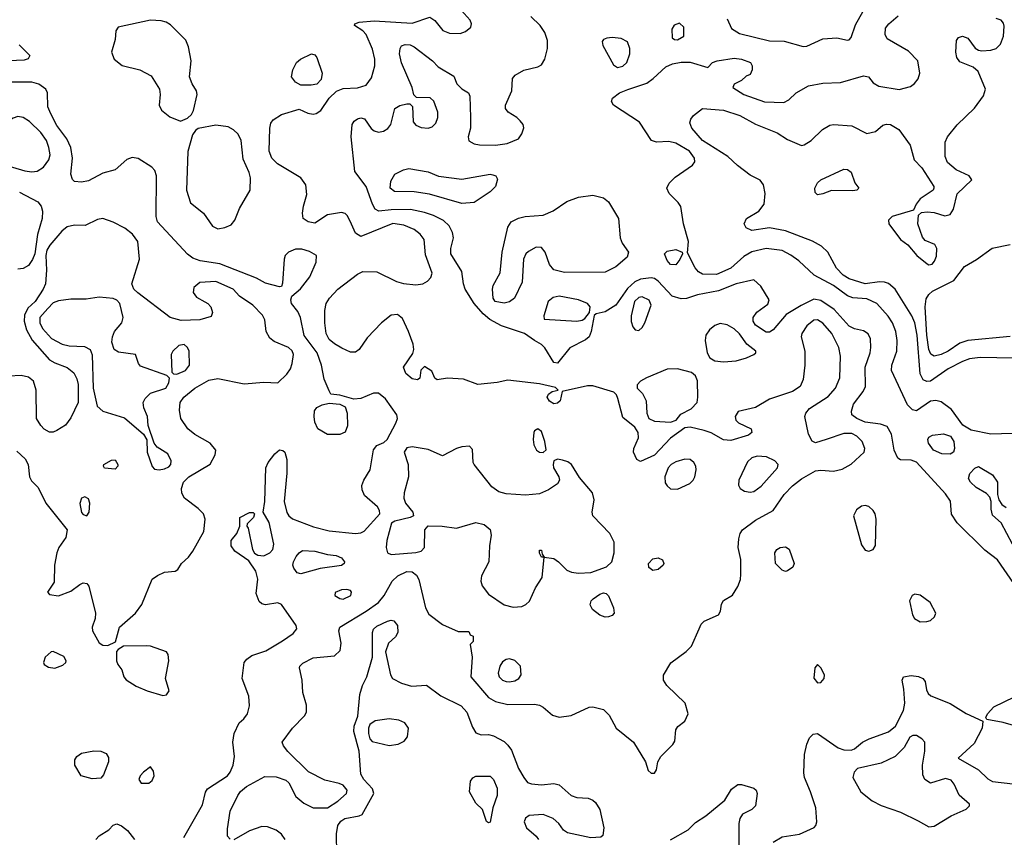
# Model space of a CAD drawing. Extents: x 1173029 to 1307123, y 522559 to 678521.
# Tile 93 of 256: x 1203856 to 1209421, y 562638 to 567258. Entities that reach past the tile are written whole.
import ezdxf

# ---------------------------------------------------------------- set-up
doc = ezdxf.new("R2010")
doc.units = 0

msp = doc.modelspace()

# ---------------------------------------------------------------- linework, layer by layer
at = {"layer": '0CON10XD'}
for points in [[(1205731.8, 566101.8), (1205709.6, 566149.6), (1205695, 566161.9), (1205675, 566167.8), (1205595, 566155.6), (1205525, 566108.1), (1205486.7, 566115), (1205458.8, 566135), (1205454.1, 566164.1), (1205460, 566205), (1205479.1, 566270.9), (1205473.1, 566325), (1205444.6, 566364.6), (1205312.9, 566442.9), (1205280.4, 566475), (1205266.8, 566515), (1205269.5, 566645), (1205276.4, 566673.6), (1205288.9, 566691.1), (1205335, 566721.9), (1205435, 566751.4), (1205485, 566729.2), (1205515, 566724), (1205532.3, 566727.7), (1205558.8, 566745), (1205605.8, 566815), (1205646.3, 566853.7), (1205685, 566869.5), (1205765, 566872.5), (1205815, 566888.6), (1205845, 566928.8), (1205862.9, 566997.1), (1205864, 567035), (1205849.5, 567090.5), (1205814, 567174), (1205794.6, 567194.6), (1205747.5, 567225), (1205750, 567235), (1205775, 567244), (1205858.7, 567251.3), (1206075, 567238), (1206175, 567272), (1206202.5, 567252.5), (1206247.6, 567197.6), (1206285, 567181.4), (1206345, 567180), (1206375, 567190.6), (1206406, 567215), (1206410, 567235), (1206402, 567255), (1206335, 567331.2)], [(1207855, 567262.5), (1207878.8, 567208.8), (1207925, 567179.3), (1208009.8, 567159.8), (1208095, 567138.4), (1208177.1, 567137.1), (1208285, 567105.6), (1208305, 567108.6), (1208395, 567150), (1208475, 567156), (1208535, 567141.2), (1208545, 567143.8), (1208555, 567156.7), (1208580.7, 567229.3), (1208623.6, 567305)], [(1204765, 566684), (1204805, 566701.2), (1204827.3, 566722.7), (1204838, 566745), (1204860, 566835), (1204856, 566855), (1204830, 566895), (1204815.7, 566935), (1204824.4, 567025), (1204810.6, 567105), (1204795, 567141.2), (1204708.3, 567228.3), (1204683.5, 567243.5), (1204655, 567250.5), (1204595, 567255.4), (1204413.3, 567215), (1204400, 567195), (1204396.2, 567145), (1204375.8, 567075), (1204390.6, 567035), (1204435, 566999.6), (1204535, 566974.6), (1204599.8, 566939.8), (1204646.7, 566865), (1204650, 566835), (1204644.3, 566775), (1204656.8, 566746.8), (1204705, 566708), (1204765, 566684)], [(1209475, 564071.4), (1209382.3, 564205), (1209310.9, 564260.9), (1209154.7, 564414.7), (1209123.4, 564463.4), (1209117.7, 564537.7), (1209088.9, 564578.9), (1208925, 564758.2), (1208895, 564769.2), (1208835, 564770.8), (1208820, 564780), (1208798.9, 564825), (1208784.4, 564915), (1208759.3, 564959.3), (1208722.4, 564972.4), (1208635, 564984.3), (1208588.1, 565005), (1208560, 565025), (1208556.9, 565045), (1208569.4, 565085), (1208623.6, 565156.4), (1208636.9, 565185), (1208634, 565295), (1208662.5, 565375), (1208666.8, 565405), (1208664.6, 565455), (1208652.6, 565482.6), (1208625, 565500.4), (1208575, 565511.3), (1208545, 565526.7), (1208459.8, 565619.8), (1208385, 565671.9), (1208345, 565677.8), (1208272.6, 565642.6), (1208188.1, 565591.9), (1208114.7, 565505.3), (1208095, 565492.9), (1208075, 565491.2), (1208015, 565532.2), (1208002.1, 565555), (1208001.2, 565575), (1208023.3, 565605), (1208085, 565650), (1208091.9, 565675), (1208045, 565752), (1208005, 565787.5), (1207905, 565764.7), (1207805, 565726), (1207687.6, 565702.4), (1207625, 565682.7), (1207595, 565681.1), (1207543.1, 565695), (1207465, 565780.3), (1207445, 565795.3), (1207425, 565799.7), (1207365, 565790.8), (1207333.8, 565776.2), (1207291.7, 565738.3), (1207225, 565643.8), (1207165, 565606.5), (1207114, 565596), (1207103.8, 565586.2), (1207086.5, 565495), (1207074.4, 565465), (1207055, 565448.2), (1206965.8, 565404.2), (1206895, 565317.5), (1206875, 565320.8), (1206825, 565404.2), (1206805, 565423.1), (1206765, 565444.3), (1206710, 565485), (1206578.5, 565528.5), (1206514, 565564), (1206475, 565595.9), (1206424.8, 565654.8), (1206373.8, 565735), (1206363.8, 565765), (1206354.6, 565835), (1206293.8, 565935), (1206293.1, 565965), (1206307.9, 566025), (1206301.5, 566055), (1206283.4, 566093.4), (1206252.3, 566122.3), (1206195, 566151.4), (1206145, 566168.8), (1206064.3, 566184.3), (1205956.3, 566183.7), (1205885.3, 566175.3), (1205865, 566186.9), (1205849.8, 566215), (1205815, 566315.6), (1205749.8, 566399.8), (1205729.5, 566595), (1205734.5, 566665), (1205747.1, 566685), (1205765, 566698.1), (1205785, 566703.5), (1205805, 566696.7), (1205842.7, 566642.7), (1205859.3, 566629.3), (1205885, 566622.7), (1205912.7, 566627.3), (1205937.7, 566642.3), (1205953.6, 566666.4), (1205976.7, 566755), (1206005, 566773.3), (1206045, 566782.5), (1206061.7, 566781.7), (1206077, 566767), (1206080.7, 566680.7), (1206095, 566661.2), (1206125, 566649.2), (1206165, 566644), (1206187.5, 566652.5), (1206207.5, 566672.5), (1206218.8, 566705), (1206218.8, 566735), (1206197, 566797), (1206177, 566817), (1206098.3, 566818.3), (1206083, 566833), (1206073.8, 566875), (1206014.6, 567014.6), (1206003.1, 567065), (1206005.7, 567094.3), (1206015, 567110), (1206035, 567117.5), (1206062.5, 567115), (1206085, 567104.3), (1206190, 567025), (1206222.1, 566992.1), (1206309.5, 566939.5), (1206327.5, 566895), (1206355, 566867.5), (1206392.5, 566845), (1206400, 566825), (1206403.8, 566705), (1206403.8, 566645), (1206390, 566595), (1206395, 566574), (1206425, 566555.6), (1206455, 566550.5), (1206545, 566549.1), (1206611.9, 566558.1), (1206675.7, 566584.3), (1206695, 566612.5), (1206706.1, 566646.1), (1206701.2, 566665), (1206685, 566686.7), (1206666.7, 566705), (1206616.7, 566735), (1206601.2, 566755), (1206602, 566775), (1206637.1, 566855), (1206641.4, 566925), (1206656.9, 566945), (1206705, 566971.8), (1206785, 566991.1), (1206805, 567002.9), (1206824.5, 567035), (1206838.5, 567095), (1206839.4, 567139.4), (1206824.6, 567184.6), (1206797.1, 567225), (1206744.4, 567275)], [(1207293.5, 566863.5), (1207400.4, 566899.6), (1207436.9, 566925), (1207508.1, 566991.9), (1207545, 567007.9), (1207595, 567017.3), (1207645, 567017.5), (1207745, 566987.5), (1207772.5, 567015), (1207797.5, 567025), (1207895, 567040), (1207935.4, 567035.4), (1207986.7, 567015), (1207996.1, 566996.1), (1207996.2, 566975), (1207985, 566947.5), (1207961.7, 566938.3), (1207935, 566913.3), (1207895, 566892.5), (1207887.5, 566875), (1207950, 566835), (1208065, 566792.9), (1208175, 566790), (1208203.8, 566805), (1208245.6, 566844.4), (1208315.5, 566884.5), (1208395, 566898.2), (1208495, 566903.1), (1208625, 566940.8), (1208653.3, 566935), (1208680.5, 566900.5), (1208713, 566883), (1208827.4, 566862.6), (1208890.3, 566879.7), (1208913.6, 566896.4), (1208935, 566923.8), (1208943.1, 566955), (1208933.3, 567025), (1208879.5, 567079.5), (1208759.1, 567149.1), (1208748.6, 567175), (1208749.7, 567210.3), (1208768.1, 567235), (1208821.3, 567278.7)], [(1207575, 567144.3), (1207610, 567165), (1207610, 567215), (1207585, 567237.5), (1207555, 567226.7), (1207542.5, 567205), (1207544, 567155), (1207557.5, 567145), (1207575, 567144.3)], [(1208195, 566580.5), (1208275, 566547.1), (1208290.3, 566549.7), (1208330, 566575), (1208393.2, 566636.8), (1208435, 566662), (1208455, 566666), (1208558.7, 566658.7), (1208645, 566615.5), (1208693.4, 566626.6), (1208735, 566661.2), (1208755, 566667.5), (1208777.5, 566665), (1208825, 566636.7), (1208888.5, 566548.5), (1208911.9, 566465), (1208955, 566421.2), (1209023.3, 566315), (1209023.3, 566305), (1209020, 566295), (1208946, 566245), (1208923.8, 566215), (1208908.8, 566181.2), (1208786.7, 566145), (1208766.2, 566125), (1208768, 566105), (1208835, 566016.2), (1208875.5, 565985.5), (1208927.1, 565925), (1208985, 565877.5), (1208995, 565872.7), (1209013.8, 565876.2), (1209027.3, 565892.7), (1209038.2, 565921.8), (1209040.4, 565965), (1209027.9, 565987.9), (1208975, 566009.2), (1208958.7, 566028.7), (1208932.5, 566105), (1208936, 566154), (1208952.5, 566167.5), (1208985, 566172.2), (1209025, 566167.9), (1209085, 566149.5), (1209115, 566156.9), (1209133.6, 566186.4), (1209155.5, 566274.5), (1209237.5, 566352.5), (1209222.5, 566375), (1209149.5, 566409.5), (1209100, 566450), (1209087.8, 566485), (1209087.9, 566565), (1209100.4, 566595), (1209155, 566663.5), (1209252.2, 566757.8), (1209303.2, 566826.8), (1209315.6, 566864.4), (1209274.3, 566965), (1209245, 566988.6), (1209170.3, 567020.3), (1209153.4, 567043.4), (1209147.1, 567075), (1209150.3, 567139.7), (1209162.1, 567157.9), (1209184.2, 567164.2), (1209215, 567152.5), (1209257.1, 567097.1), (1209275, 567085.6), (1209295, 567082.7), (1209345, 567084.6), (1209375.3, 567094.7), (1209400.1, 567119.9), (1209416, 567165), (1209421.4, 567221.4), (1209417.7, 567237.7), (1209404.6, 567254.6), (1209375.4, 567265.4)], [(1207235, 566988), (1207265, 566994.2), (1207287.1, 567015), (1207305.6, 567065), (1207305.6, 567095), (1207291.7, 567131.7), (1207255, 567151.5), (1207205, 567157.5), (1207175, 567154.2), (1207156.7, 567145), (1207148.8, 567135), (1207152.3, 567112.3), (1207212.1, 567002.1), (1207235, 566988)], [(1203852.5, 567115), (1203913.8, 567055), (1203903, 567037), (1203881.3, 567028.7), (1203795.3, 567024.7)], [(1205503, 566887), (1205445, 566888.6), (1205414.5, 566904.5), (1205392.9, 566935), (1205399.2, 566975), (1205420, 567015), (1205443.8, 567035), (1205505, 567065.6), (1205525, 567059.2), (1205535, 567044), (1205565.5, 566955), (1205560.3, 566919.7), (1205535, 566894.2), (1205503, 566887)], [(1204783.2, 562636.8), (1204889.1, 562820.9), (1204906.9, 562893.1), (1204917.5, 562912.5), (1205030, 562985), (1205046.2, 563005), (1205063.1, 563045), (1205070, 563095), (1205061.5, 563175), (1205068.1, 563225), (1205095.7, 563284.3), (1205123.2, 563306.8), (1205142.9, 563335), (1205155, 563380), (1205151.5, 563435), (1205113.3, 563535), (1205125, 563626.2), (1205139.2, 563645), (1205167.5, 563665), (1205247.7, 563692.3), (1205342.2, 563747.8), (1205400.8, 563789.2), (1205422.1, 563815), (1205418.8, 563835), (1205335, 563953.5), (1205315, 563961.8), (1205245, 563951.8), (1205225, 563957.3), (1205209.6, 563969.6), (1205193.3, 564015), (1205202.9, 564097.1), (1205190.9, 564140.9), (1205150.3, 564200.3), (1205071.2, 564255), (1205050.8, 564285), (1205050.8, 564315), (1205083.3, 564355), (1205100, 564395), (1205100, 564445), (1205155, 564473.3), (1205175, 564472.5), (1205182.5, 564465), (1205176.7, 564445), (1205141.7, 564408.3), (1205140, 564395), (1205147.5, 564385), (1205171.4, 564265), (1205183.2, 564243.2), (1205202.5, 564232.5), (1205235, 564229.2), (1205269.4, 564245), (1205287.5, 564265), (1205293.1, 564295), (1205265.9, 564415.9), (1205232.5, 564475), (1205241.2, 564535), (1205247.3, 564725), (1205260.4, 564755), (1205297.9, 564805), (1205325, 564826.9), (1205343.8, 564823.8), (1205354, 564814), (1205365, 564772.5), (1205365.6, 564695), (1205350.6, 564535), (1205365, 564474), (1205376.4, 564455), (1205398.2, 564438.2), (1205517, 564393), (1205605, 564369.7), (1205755, 564355.4), (1205785, 564357.9), (1205802.5, 564367.5), (1205892, 564465), (1205889.2, 564485), (1205877.5, 564505), (1205805, 564570), (1205791.7, 564601.7), (1205790, 564625), (1205800.6, 564655), (1205837.5, 564715), (1205855, 564828.1), (1205875, 564852.5), (1205915, 564868.2), (1205933.7, 564886.3), (1205981.9, 564978.1), (1205990.7, 565005), (1205988.4, 565025), (1205924.1, 565115), (1205885, 565147.5), (1205855, 565147.2), (1205785, 565117.8), (1205745, 565114.2), (1205665, 565136.7), (1205615, 565142.5), (1205605, 565160), (1205576.9, 565226.9), (1205562, 565305), (1205538, 565375), (1205463.7, 565473.7), (1205444.1, 565575), (1205428.2, 565608.2), (1205393.1, 565655), (1205388.6, 565675), (1205394.2, 565695.8), (1205443.6, 565736.4), (1205495.7, 565805), (1205532.3, 565887.7), (1205533.3, 565925), (1205495, 565947.5), (1205450.6, 565960.6), (1205415, 565960.8), (1205375, 565944.4), (1205357.1, 565925), (1205350, 565905), (1205340.7, 565769.3), (1205335, 565750), (1205325, 565747.5), (1205245, 565769.4), (1205195, 565797.9), (1204987.4, 565877.4), (1204876.2, 565895), (1204835, 565910.4), (1204805, 565932.2), (1204634.4, 566115), (1204626.9, 566145), (1204628.5, 566375), (1204620, 566405), (1204602.9, 566425), (1204525, 566473.5), (1204491.1, 566478.9), (1204462.4, 566467.6), (1204395, 566409.2), (1204325, 566390.6), (1204245, 566346.4), (1204205, 566338.9), (1204165, 566344), (1204154, 566355), (1204145.6, 566385.6), (1204154.1, 566475), (1204144.1, 566535), (1204122.2, 566585), (1204065, 566660), (1204031.1, 566725), (1204015.5, 566765), (1204013.6, 566843.6), (1204003.1, 566865), (1203965, 566893.6), (1203925, 566904.6), (1203740, 566905)], [(1209465, 564919.7), (1209345, 564916.4), (1209235, 564939.2), (1209187.3, 564967.3), (1209122.9, 565055), (1209065, 565099.1), (1209035.3, 565105.3), (1209005, 565102.1), (1208925, 565046.9), (1208902.9, 565052.9), (1208875, 565081.8), (1208783.5, 565275), (1208785.5, 565305), (1208814.6, 565385), (1208816.2, 565445), (1208808.5, 565495), (1208788.5, 565545), (1208765, 565581.9), (1208701.1, 565655), (1208645, 565681.1), (1208565, 565686.2), (1208535, 565697.6), (1208455.4, 565755), (1208346.7, 565815), (1208259.4, 565895), (1208215, 565927.9), (1208165, 565953.9), (1208075, 565965.8), (1207995, 565945.3), (1207949.3, 565919.3), (1207875, 565854), (1207795, 565817.2), (1207715, 565819.6), (1207692.7, 565832.7), (1207673.1, 565855), (1207630.7, 565940.7), (1207636, 566005), (1207608.5, 566105), (1207592.8, 566202.8), (1207578.1, 566225), (1207526.4, 566275), (1207513.1, 566305), (1207526.5, 566333.5), (1207561.9, 566368.1), (1207659.2, 566435), (1207671.4, 566455), (1207670.5, 566475), (1207641.5, 566515), (1207565, 566559.2), (1207525, 566570.4), (1207455, 566566.5), (1207427.5, 566575), (1207359.6, 566679.6), (1207212, 566775), (1207202, 566795), (1207206.7, 566815), (1207246, 566845), (1207293.5, 566863.5)], [(1209565, 565342.8), (1209285, 565349.7), (1209225, 565341.2), (1209185, 565327.2), (1209105, 565284.2), (1209005, 565215.3), (1208983.3, 565213.3), (1208961.9, 565221.9), (1208946.5, 565256.5), (1208929.4, 565475), (1208915, 565544.3), (1208898.6, 565585), (1208804.7, 565734.7), (1208766.3, 565766.3), (1208744.7, 565774.7), (1208716.7, 565776.7), (1208635, 565764.8), (1208545, 565793), (1208510.9, 565815), (1208473.4, 565853.4), (1208424.7, 565944.7), (1208388.8, 565978.8), (1208336.3, 566006.3), (1208185, 566064.2), (1208095, 566081.8), (1207995, 566066.7), (1207961.7, 566081.7), (1207951.4, 566105), (1207964.2, 566135), (1208034.3, 566175), (1208064.4, 566215), (1208069.5, 566275), (1208060.6, 566325), (1208040.9, 566350.9), (1207985, 566378.9), (1207913.4, 566433.4), (1207858.5, 566485), (1207715.4, 566575), (1207655.4, 566645), (1207643.5, 566675), (1207648.9, 566695), (1207665, 566716.9), (1207715, 566755.4), (1207834.1, 566745.9), (1207927, 566717), (1208015, 566666.6), (1208138.2, 566618.2), (1208195, 566580.5)], [(1203925, 566397.9), (1203955, 566401.8), (1203991.1, 566425), (1204020, 566465), (1204027.7, 566495), (1204020.7, 566535), (1204006.6, 566575), (1203975, 566621.1), (1203912.1, 566682.1), (1203875, 566705.4), (1203845, 566710), (1203818.3, 566701.7), (1203660.3, 566599.7), (1203632.5, 566575), (1203609.4, 566525), (1203606.9, 566505), (1203616.9, 566485), (1203657.1, 566457.1), (1203765, 566440.3), (1203885, 566402.8), (1203925, 566397.9)], [(1204975, 566076.2), (1205015, 566083.3), (1205051.9, 566098.1), (1205072, 566125), (1205098.7, 566191.3), (1205158.8, 566295), (1205160.6, 566365), (1205153.5, 566395), (1205119.9, 566469.9), (1205107.1, 566575), (1205090.9, 566610.9), (1205065, 566636.2), (1205035, 566651.8), (1204965, 566661.9), (1204865, 566642), (1204848.8, 566631.2), (1204832.5, 566607.5), (1204806.9, 566513.1), (1204799.6, 566295), (1204822.3, 566222.3), (1204895.4, 566165), (1204945, 566091.5), (1204975, 566076.2)], [(1206355, 566218.5), (1206172.4, 566272.4), (1206085, 566284.7), (1205975, 566286.2), (1205950.5, 566305), (1205954.6, 566345.4), (1205976, 566385), (1206025, 566410), (1206055, 566417.5), (1206165, 566397.8), (1206223.8, 566373.8), (1206354.3, 566355.7), (1206515, 566384), (1206531.2, 566381.2), (1206546.7, 566375), (1206556.1, 566356.1), (1206546.2, 566315), (1206516.2, 566285), (1206425, 566224.2), (1206355, 566218.5)], [(1208365, 566268), (1208352, 566282), (1208350, 566305), (1208365, 566336), (1208385, 566352), (1208515, 566412.5), (1208535, 566410.8), (1208555, 566396), (1208576.5, 566336.5), (1208600, 566305), (1208587.5, 566295), (1208565, 566290.5), (1208445, 566291.9), (1208395, 566272.9), (1208365, 566268)], [(1203855, 566284.1), (1203958.1, 566228.1), (1203978.1, 566205), (1203985.6, 566175), (1203982.2, 566135), (1203956.5, 566043.5), (1203941.8, 565935), (1203928.1, 565901.9), (1203905, 565869.5), (1203875, 565852.3), (1203845, 565848.9)], [(1206595, 565655.6), (1206544, 565665), (1206531.4, 565685), (1206528.6, 565735), (1206533.1, 565755), (1206572.6, 565827.4), (1206582.5, 565945), (1206615.8, 566085), (1206634.4, 566115.6), (1206674.5, 566135.5), (1206712.5, 566145), (1206815, 566153.6), (1206871.9, 566178.1), (1206949.2, 566230.8), (1207015, 566255.4), (1207095.4, 566265.4), (1207155, 566251.1), (1207185, 566228.6), (1207240.8, 566135), (1207250, 566025), (1207260.9, 565995), (1207296.9, 565945), (1207289.4, 565915), (1207225, 565860.5), (1207165, 565831.9), (1206935, 565829.5), (1206876, 565845), (1206850.5, 565875), (1206826.2, 565945), (1206805, 565970), (1206775, 565972.2), (1206731.3, 565948.7), (1206716.2, 565935), (1206703.8, 565905), (1206696, 565775), (1206652, 565685), (1206625, 565662.9), (1206595, 565655.6)], [(1204355, 563722.5), (1204398.3, 563741.7), (1204419.2, 563825), (1204510, 563905), (1204546.6, 563953.4), (1204605, 564096.2), (1204635, 564118), (1204675, 564136), (1204735, 564142.5), (1204749.3, 564150.7), (1204771.2, 564185), (1204809.5, 564220.5), (1204835.5, 564255), (1204897.7, 564365), (1204903.8, 564435), (1204895.4, 564465), (1204865.5, 564495), (1204786.7, 564555), (1204772.2, 564582.2), (1204770.6, 564609.4), (1204782.7, 564645), (1204811.2, 564675), (1204933.1, 564746.9), (1204961.1, 564798.9), (1204964.4, 564825), (1204933.1, 564865), (1204845, 564913.8), (1204806.3, 564946.3), (1204766.7, 565005), (1204759.4, 565050.6), (1204763.8, 565095), (1204784.6, 565125), (1204845.2, 565174.8), (1204925, 565221.1), (1204975, 565230.7), (1205125, 565200.7), (1205235, 565210.3), (1205314.6, 565205.4), (1205365.9, 565255), (1205385.9, 565285), (1205396.9, 565315), (1205403.2, 565365), (1205396, 565386), (1205374.5, 565405), (1205295, 565440), (1205269, 565459), (1205248.9, 565495), (1205240.9, 565560.9), (1205228.5, 565588.5), (1205174.3, 565645), (1205097.5, 565695), (1205062.9, 565735), (1204965, 565779.1), (1204875, 565773.1), (1204840, 565745), (1204836.7, 565716.7), (1204855, 565689.2), (1204903.1, 565663.1), (1204920, 565655), (1204936.2, 565635), (1204946.1, 565603.9), (1204938.8, 565581.2), (1204875, 565561.1), (1204768.9, 565558.9), (1204706.7, 565575), (1204523.3, 565715), (1204500.5, 565735), (1204490.5, 565765), (1204533.1, 565905), (1204523.5, 566005), (1204494.5, 566045), (1204449.7, 566079.7), (1204385, 566113.8), (1204325, 566134.6), (1204295, 566127.9), (1204225.4, 566094.6), (1204165, 566096.7), (1204125, 566087.6), (1204095, 566063.4), (1204025.4, 565984.6), (1204009.1, 565955), (1204003.2, 565925), (1204006.8, 565843.2), (1204001.8, 565765), (1203989.1, 565735), (1203943.9, 565666.1), (1203902.7, 565627.3), (1203882.4, 565587.6), (1203881, 565555), (1203894.5, 565504.5), (1203926.3, 565446.3), (1204025, 565335.5), (1204055, 565317.9), (1204125, 565292.7), (1204162.7, 565262.7), (1204179.2, 565229.2), (1204185.6, 565195.6), (1204186.8, 565095), (1204145, 565008.6), (1204115, 564967.1), (1204065, 564935.7), (1204045, 564927.5), (1204025, 564928), (1203995, 564944), (1203975, 564964), (1203950.5, 565005), (1203949.5, 565165), (1203934.3, 565215), (1203905, 565237.3), (1203865, 565247.3), (1203795, 565243.7)], [(1205045, 562626.7), (1205031.2, 562645), (1205030, 562685), (1205045.8, 562785), (1205088.1, 562875), (1205103.2, 562896.8), (1205137.5, 562925), (1205241.4, 562981.4), (1205305, 562979.5), (1205360.2, 562960.2), (1205376.7, 562945), (1205417.7, 562867.7), (1205461.2, 562831.2), (1205515, 562803.5), (1205595, 562803.6), (1205655, 562841.5), (1205702.5, 562885), (1205707.1, 562905), (1205685, 562931.8), (1205662.6, 562942.6), (1205581.6, 562961.6), (1205488, 563008), (1205372.2, 563122.2), (1205347.1, 563155), (1205340, 563175), (1205397.1, 563255), (1205465.9, 563324.1), (1205476.7, 563345), (1205477.5, 563385), (1205455.6, 563455.6), (1205452.5, 563525), (1205436.7, 563595), (1205440, 563605), (1205457.3, 563622.7), (1205515, 563651.4), (1205635.9, 563664.1), (1205667, 563693), (1205672.5, 563735), (1205659.4, 563805), (1205665.6, 563825), (1205814.8, 563915.2), (1205883.8, 563965), (1205916, 564005), (1205960.9, 564085), (1205993.5, 564115), (1206045, 564139.2), (1206075, 564137.5), (1206098.8, 564118.8), (1206112.9, 564095), (1206149.4, 563935), (1206168.3, 563898.3), (1206245, 563840), (1206335, 563800), (1206395, 563800), (1206401.7, 563781.7), (1206420, 563775), (1206420, 563745), (1206402.5, 563727.5), (1206412.9, 563655), (1206405.5, 563545), (1206505, 563427.7), (1206545, 563405.3), (1206615, 563389.1), (1206765, 563390.3), (1206794, 563385), (1206815, 563372.3), (1206867.3, 563327.3), (1206905, 563316.2), (1206973.8, 563326.2), (1207075, 563373.1), (1207095, 563374.4), (1207155, 563360), (1207187.6, 563327.6), (1207226.9, 563255), (1207325.8, 563175), (1207393.6, 563063.6), (1207407.5, 563015), (1207425, 563000), (1207445, 563000), (1207455, 563020), (1207463.8, 563065), (1207480, 563095), (1207548.3, 563161.7), (1207559.5, 563180.5), (1207564.1, 563245.9), (1207576.1, 563263.9), (1207615.8, 563294.2), (1207634.1, 563335.9), (1207617.5, 563395), (1207513.3, 563495), (1207495.3, 563525.3), (1207495.3, 563554.7), (1207535.8, 563624.2), (1207622.8, 563687.2), (1207652.8, 563717.2), (1207696.9, 563815), (1207708.3, 563841.7), (1207725, 563860), (1207806.2, 563895), (1207818, 563915), (1207823.8, 563955), (1207833.3, 563975), (1207885, 564006.2), (1207915.8, 564055), (1207930, 564095), (1207932.9, 564125), (1207932.3, 564207.7), (1207917.5, 564275), (1207920, 564325), (1207928, 564355), (1207942, 564375), (1208015, 564430.6), (1208115, 564484.4), (1208177.5, 564575), (1208225, 564623.6), (1208275, 564662.7), (1208355, 564708.9), (1208385, 564712.5), (1208455, 564707.5), (1208505, 564717.9), (1208555, 564745.4), (1208629.3, 564815), (1208633.9, 564835), (1208617.5, 564875), (1208588.2, 564905), (1208559.5, 564919.5), (1208515, 564920.3), (1208415.3, 564884.7), (1208355, 564866), (1208335, 564876.2), (1208315.5, 564915.5), (1208293.7, 565016.3), (1208300, 565035), (1208319.6, 565060.4), (1208425, 565127.8), (1208467.1, 565175), (1208492.1, 565235), (1208496.1, 565356.1), (1208486.2, 565405), (1208446.8, 565485), (1208395, 565542.1), (1208365, 565562.3), (1208345, 565559.6), (1208305, 565527.5), (1208276.5, 565485), (1208273.6, 565465), (1208293.5, 565385), (1208294.7, 565305), (1208285.3, 565224.7), (1208268.1, 565185), (1208225, 565157.7), (1208095, 565112.7), (1208015, 565066.6), (1207916.8, 565043.2), (1207899.2, 565015), (1207904, 564995), (1207919.7, 564979.7), (1207990, 564945), (1207994, 564925), (1207975, 564910), (1207875, 564880), (1207835, 564884), (1207765, 564922.9), (1207725, 564937.1), (1207645, 564955.8), (1207615, 564951.2), (1207535, 564893.3), (1207445, 564797.1), (1207365, 564761.2), (1207345, 564772.5), (1207326, 564815), (1207328, 564835), (1207354.3, 564895), (1207351.4, 564925), (1207332.5, 564955), (1207265, 565010), (1207237.4, 565117.4), (1207228.5, 565138.5), (1207213.5, 565153.5), (1207095, 565188.1), (1207065, 565188.1), (1206922.5, 565157.5), (1206910.8, 565105), (1206895, 565090), (1206875, 565088.1), (1206851.5, 565101.5), (1206836.7, 565125), (1206845, 565142.5), (1206865, 565156.7), (1206900, 565165), (1206885, 565180), (1206795, 565200), (1206615, 565220), (1206555, 565207.1), (1206445, 565195.7), (1206365, 565227.2), (1206275, 565231.4), (1206215, 565222.5), (1206201.7, 565231.7), (1206185, 565272.5), (1206145, 565297.5), (1206123, 565277), (1206118.3, 565231.7), (1206105, 565222.5), (1206075, 565227.5), (1206039.3, 565259.3), (1206026.2, 565295), (1206078.8, 565371.2), (1206084, 565395), (1206079.2, 565425), (1206054.4, 565495), (1206018.8, 565568.8), (1205992.2, 565592.2), (1205955, 565588.2), (1205901.9, 565545), (1205820.6, 565459.4), (1205775, 565393.8), (1205755, 565378.8), (1205725, 565380), (1205677.5, 565402.5), (1205635, 565425.8), (1205605, 565450.8), (1205589.1, 565485), (1205580, 565545), (1205580, 565615), (1205588.1, 565655), (1205607.1, 565685), (1205655, 565734.2), (1205765, 565819.2), (1205795, 565835.8), (1205875, 565833.6), (1205985, 565777.5), (1206025, 565766.9), (1206095, 565760), (1206135, 565765.8), (1206160.6, 565779.4), (1206179.4, 565800.6), (1206186.5, 565825), (1206149.9, 565929.9), (1206141.5, 566015), (1206119.6, 566045), (1206085, 566072.8), (1206027.1, 566097.1), (1205965, 566105.6), (1205785, 566032.9), (1205755, 566050.8), (1205731.8, 566101.8)], [(1207565, 565872), (1207535, 565874.2), (1207515, 565896.2), (1207501.4, 565935), (1207515, 565950), (1207565, 565958.6), (1207600, 565945), (1207602.5, 565935), (1207587.9, 565902.1), (1207565, 565872)], [(1209455, 565467.8), (1209215.4, 565445.4), (1209170.5, 565429.5), (1209104.4, 565385), (1209065, 565366.7), (1209025, 565357.3), (1209006.9, 565366.9), (1208994.5, 565394.5), (1208983.4, 565475), (1208973.2, 565635), (1208980.1, 565679.9), (1208995, 565705.7), (1209015, 565724.4), (1209136.5, 565783.5), (1209197.2, 565862.8), (1209265, 565903.1), (1209353, 565967), (1209455, 565987.7)], [(1204645, 564714.4), (1204675, 564719.1), (1204698.1, 564731.9), (1204710, 564745), (1204711.4, 564765), (1204693.8, 564805), (1204633.2, 564843.2), (1204615.7, 564865.7), (1204582, 564965), (1204577.5, 565015), (1204558.1, 565065), (1204554.4, 565095), (1204565, 565117.5), (1204595, 565146.9), (1204681.9, 565175), (1204698.5, 565205), (1204702, 565232), (1204687.3, 565247.3), (1204539.5, 565299.5), (1204526.7, 565315), (1204510, 565365), (1204415, 565378.5), (1204389.4, 565395), (1204377.5, 565435), (1204379.6, 565465), (1204392.7, 565495), (1204432.9, 565545), (1204441.3, 565575), (1204422.1, 565655), (1204405, 565672.3), (1204385, 565681.8), (1204305, 565690.7), (1204231.1, 565678.9), (1204145, 565678.4), (1204075, 565669.4), (1204045, 565657.3), (1204015, 565625.9), (1203970.3, 565575), (1203970, 565545), (1203985, 565512.7), (1204035, 565456.6), (1204096.9, 565425), (1204135, 565414.7), (1204221.9, 565411.9), (1204254.1, 565394.1), (1204264.7, 565364.7), (1204270.4, 565175), (1204294.4, 565074.4), (1204325.7, 565045.7), (1204448.1, 565008.1), (1204556, 564916), (1204574.1, 564884.1), (1204577.1, 564815), (1204605, 564732.5), (1204618, 564718), (1204645, 564714.4)], [(1207005, 565554.4), (1207035, 565560), (1207050.5, 565569.5), (1207076.2, 565603.8), (1207080, 565635), (1207066, 565655), (1207015, 565675.3), (1206905.3, 565694.7), (1206871.5, 565688.5), (1206842.3, 565665), (1206818.8, 565585), (1206820, 565565), (1207005, 565554.4)], [(1207355, 565500.6), (1207375, 565519.4), (1207389.3, 565545), (1207425.4, 565645), (1207413.8, 565673.8), (1207375, 565691.1), (1207355, 565688.4), (1207330.6, 565665), (1207313.2, 565585), (1207312.7, 565552.7), (1207321.5, 565521.5), (1207335, 565505.7), (1207355, 565500.6)], [(1207835, 565324.5), (1207905, 565330.7), (1207963.4, 565346.6), (1208005.7, 565365), (1208016.9, 565375), (1208016.9, 565385), (1207965.2, 565425.2), (1207925, 565482.1), (1207895, 565510.9), (1207855, 565534.4), (1207815, 565541.4), (1207785, 565530), (1207754.2, 565505), (1207734.4, 565475), (1207730, 565445), (1207742, 565375), (1207757.3, 565347.3), (1207785, 565330.8), (1207835, 565324.5)], [(1204745, 565254.4), (1204793.1, 565275), (1204816.1, 565305), (1204813.2, 565385), (1204805, 565405.7), (1204785, 565422.2), (1204755, 565416.2), (1204722.5, 565385), (1204711.5, 565365), (1204715.9, 565265.9), (1204726, 565256), (1204745, 565254.4)], [(1207535, 564984.2), (1207566, 564994), (1207592.1, 565027.9), (1207651.2, 565058.8), (1207684.4, 565095), (1207690, 565125), (1207688, 565218), (1207675.5, 565245.5), (1207653.6, 565263.6), (1207575, 565284.6), (1207515, 565283.9), (1207399.2, 565235), (1207365.8, 565215), (1207346, 565195), (1207346.2, 565175), (1207375.6, 565145), (1207396.5, 565105), (1207400.5, 565035), (1207411.4, 565005), (1207445, 564990), (1207535, 564984.2)], [(1205665, 564913.3), (1205595, 564913.6), (1205542, 564945), (1205525, 564983.3), (1205519.5, 565015), (1205522.8, 565047.2), (1205535, 565066), (1205565, 565082), (1205605, 565090), (1205665, 565086.2), (1205695, 565070), (1205707.8, 565035), (1205708, 564962), (1205695, 564928), (1205665, 564913.3)], [(1206815, 564812.2), (1206832.5, 564827.5), (1206824.5, 564875), (1206805, 564930), (1206784.3, 564945.7), (1206766.7, 564935), (1206762, 564925), (1206757.5, 564885), (1206761.4, 564855), (1206777.5, 564825), (1206795, 564814.5), (1206815, 564812.2)], [(1209115, 564802), (1209067.5, 564805), (1209022, 564825), (1208993.1, 564865), (1208990, 564885), (1208995, 564898.8), (1209015, 564910), (1209077.7, 564917.7), (1209117.5, 564905), (1209136.2, 564875), (1209140, 564835), (1209133.8, 564815), (1209115, 564802)], [(1206645, 563938.5), (1206695, 563942.2), (1206717.3, 563952.7), (1206737.3, 563972.8), (1206771.7, 564048.3), (1206808.6, 564105), (1206820, 564220), (1206805, 564220), (1206793.6, 564243.6), (1206795, 564260), (1206805, 564260), (1206808.3, 564238.3), (1206820, 564220), (1206875, 564213.1), (1206901.9, 564195), (1206947.7, 564147.8), (1206975.7, 564135.7), (1207015, 564130.3), (1207085, 564133.9), (1207173.4, 564166.6), (1207202.5, 564195), (1207216.5, 564245), (1207215.5, 564305), (1207192.5, 564355), (1207095.4, 564455), (1207091.5, 564475), (1207102.9, 564545), (1207094.5, 564585), (1207020.9, 564670.9), (1206975.8, 564745), (1206955, 564759.4), (1206925, 564768.5), (1206895, 564774.2), (1206875.6, 564764.4), (1206870.5, 564745), (1206873.5, 564725), (1206904.3, 564674.3), (1206908, 564655), (1206895, 564634.2), (1206845, 564601.1), (1206795, 564579.5), (1206715, 564571.5), (1206605, 564579.5), (1206565, 564590.6), (1206525, 564618.6), (1206425.7, 564745), (1206420, 564755), (1206415, 564830), (1206398, 564848), (1206355, 564844.2), (1206325, 564834.2), (1206245, 564793.3), (1206165, 564830), (1206075, 564844.2), (1206045, 564838), (1206028.8, 564815), (1206051.4, 564745), (1206052.9, 564675), (1206029.4, 564585), (1206027.1, 564555), (1206035.8, 564525), (1206078, 564475), (1206081.2, 564455), (1206062.5, 564445), (1205975.6, 564424.4), (1205957, 564413), (1205930.3, 564315), (1205927.5, 564275), (1205935.4, 564245.4), (1205955.4, 564235.4), (1206095, 564246.5), (1206124.6, 564255.4), (1206144.3, 564275), (1206145.6, 564374.4), (1206165, 564397.5), (1206243.2, 564396.8), (1206325, 564383.8), (1206435, 564415.9), (1206480.8, 564405), (1206516.2, 564376.2), (1206520.6, 564345), (1206511.1, 564285), (1206507.1, 564195), (1206466.7, 564115), (1206463.3, 564085), (1206469.3, 564059.3), (1206505, 564011.9), (1206595, 563952.1), (1206645, 563938.5)], [(1203840.3, 564820.3), (1203886.4, 564776.4), (1203902.9, 564745), (1203912, 564675), (1203923, 564653), (1203960, 564615), (1204003.3, 564525), (1204123.5, 564375), (1204117.2, 564332.8), (1204077.1, 564275), (1204065.7, 564245), (1204052.9, 564175), (1204050.5, 564079.5), (1204013, 564023), (1204025, 564010), (1204075, 564002), (1204145, 564028.6), (1204195, 564067.1), (1204215, 564075.7), (1204235, 564072), (1204246.8, 564056.8), (1204284.6, 563905), (1204282.7, 563875), (1204266.5, 563825), (1204267.8, 563805), (1204305, 563736.2), (1204325, 563723.8), (1204355, 563722.5)], [(1207985, 564588.5), (1208005, 564592.7), (1208047.8, 564622.2), (1208139.4, 564725), (1208143.1, 564745), (1208124.3, 564765), (1208077.1, 564787.1), (1208025, 564790.6), (1207995, 564782.6), (1207970.4, 564759.6), (1207921.1, 564655), (1207918.3, 564628.3), (1207929.3, 564609.3), (1207953.8, 564593.8), (1207985, 564588.5)], [(1204395, 564718), (1204335, 564723.8), (1204328.8, 564735), (1204331.2, 564745), (1204375, 564768), (1204395, 564770), (1204411.4, 564745), (1204410.8, 564735), (1204395, 564718)], [(1207575, 564604.4), (1207643.6, 564636.4), (1207662.5, 564655), (1207671.4, 564675), (1207680, 564715), (1207677.8, 564735), (1207665.9, 564755.9), (1207645, 564772.5), (1207615, 564774.5), (1207565, 564759.2), (1207538.1, 564745), (1207522.1, 564725), (1207502.9, 564675), (1207505, 564640), (1207515, 564623.1), (1207535, 564607.8), (1207575, 564604.4)], [(1209467.1, 564295), (1209404.5, 564414.5), (1209355, 564458.8), (1209347.7, 564492.3), (1209348, 564535), (1209339.7, 564559.7), (1209320.3, 564580.3), (1209262.5, 564615), (1209230, 564645), (1209218.6, 564665), (1209227, 564693), (1209255, 564723.8), (1209275, 564733.8), (1209355, 564685.7), (1209382.2, 564645), (1209383.8, 564575), (1209391.2, 564545), (1209407.8, 564517.8), (1209431.8, 564501.8)], [(1204235, 564454.5), (1204249.5, 564475), (1204252.5, 564525), (1204245, 564550), (1204225, 564562.5), (1204205, 564553.8), (1204195.7, 564524.3), (1204205, 564474), (1204215, 564461.4), (1204235, 564454.5)], [(1208655, 564254), (1208680, 564265), (1208694.1, 564285.9), (1208696.2, 564435), (1208690.9, 564465), (1208679.5, 564485), (1208655, 564507.5), (1208635, 564513.5), (1208615, 564508.1), (1208585, 564488.6), (1208569.4, 564455), (1208615, 564291.2), (1208635, 564260.8), (1208655, 564254)], [(1205445, 564125.8), (1205425, 564132), (1205405, 564158), (1205400, 564175), (1205402.7, 564195), (1205418.1, 564225), (1205435, 564245.8), (1205455, 564258.1), (1205524.4, 564255.6), (1205595.6, 564235.6), (1205645, 564230), (1205675, 564217.5), (1205692.5, 564195), (1205690.8, 564185), (1205675, 564174.6), (1205554.1, 564155.9), (1205465, 564132.9), (1205445, 564125.8)], [(1208185, 564140), (1208165, 564146.7), (1208128.8, 564185), (1208123.8, 564245), (1208136.1, 564263.9), (1208155, 564276), (1208185, 564278.8), (1208205.6, 564265.6), (1208233.3, 564185), (1208225.9, 564164.1), (1208195, 564143.3), (1208185, 564140)], [(1207435, 564146), (1207411.7, 564161.7), (1207410, 564185), (1207435, 564210.8), (1207465, 564216.2), (1207490, 564205), (1207496.2, 564185), (1207493.3, 564175), (1207465, 564152), (1207435, 564146)], [(1205685, 563983.6), (1205727.5, 564005), (1205732.3, 564022.3), (1205725, 564032), (1205705, 564038.1), (1205675, 564036.7), (1205639.5, 564020.5), (1205636.7, 564005), (1205665, 563987.1), (1205685, 563983.6)], [(1207165, 563882.2), (1207135, 563892.5), (1207093.3, 563925), (1207080.7, 563950.7), (1207086.4, 563973.6), (1207096.7, 563985), (1207135, 564012.5), (1207155, 564019.4), (1207171.2, 564015), (1207185, 564002), (1207212.5, 563935), (1207215.6, 563904.4), (1207205, 563892), (1207185, 563884.4), (1207165, 563882.2)], [(1208945, 563856.2), (1208983.6, 563856.4), (1209005, 563863.3), (1209027.3, 563882.7), (1209034, 563905), (1209002, 563965), (1208945, 564005.8), (1208915, 564012), (1208900, 564005), (1208886.1, 563973.9), (1208903.3, 563895), (1208914.6, 563874.6), (1208945, 563856.2)], [(1205648.2, 562545), (1205646.8, 562656.8), (1205654.7, 562705), (1205670.9, 562729.1), (1205693.3, 562745), (1205775, 562758.9), (1205792.5, 562767.5), (1205857.1, 562885), (1205850.9, 562910.9), (1205801.5, 562965), (1205784.7, 562995), (1205775.6, 563125), (1205744.2, 563235.8), (1205746, 563265), (1205767.5, 563322.5), (1205778.5, 563445), (1205793.8, 563496.2), (1205818.5, 563545), (1205850, 563655), (1205849.5, 563795), (1205855.4, 563814.6), (1205875, 563831.5), (1205935, 563858.8), (1205955, 563865.6), (1205971.1, 563861.1), (1205991.8, 563835), (1205993.5, 563795), (1205980.3, 563769.7), (1205941.2, 563735), (1205923.8, 563685), (1205951.4, 563555), (1205962.5, 563535), (1206015, 563508.6), (1206071.3, 563491.3), (1206155, 563497.5), (1206236.3, 563436.3), (1206351.4, 563381.4), (1206382.9, 563345), (1206415, 563260), (1206435, 563228.8), (1206465, 563216.2), (1206505, 563218), (1206535, 563210.8), (1206595, 563180), (1206615, 563159.4), (1206635, 563130), (1206676.3, 563026.3), (1206706.1, 562976.1), (1206727, 562947), (1206749.1, 562939.1), (1206805, 562933.8), (1206875, 562941.1), (1206905, 562934.4), (1206973.3, 562873.3), (1207005, 562862.7), (1207068.3, 562858.3), (1207095, 562848.6), (1207110, 562835), (1207134.6, 562794.6), (1207157.7, 562692.3), (1207152.5, 562647.5), (1207141.7, 562638.3), (1207085, 562634.2), (1206952.4, 562662.4), (1206929.1, 562679.1), (1206904, 562715), (1206871.2, 562745), (1206815, 562766.7), (1206735, 562762), (1206715, 562746.2), (1206707.5, 562725), (1206720.6, 562690.6), (1206776, 562645), (1206788, 562625)], [(1204055, 563594.5), (1204099.7, 563610.3), (1204116.7, 563625), (1204118.8, 563635), (1204105, 563658.8), (1204045, 563687.5), (1204033.8, 563685), (1204000, 563655), (1203990, 563625), (1203994.5, 563614.5), (1204018.3, 563598.3), (1204055, 563594.5)], [(1204665, 563440), (1204685, 563442), (1204700.8, 563465), (1204680.8, 563535), (1204698.8, 563635), (1204695, 563670), (1204685.9, 563685.9), (1204595, 563718), (1204575, 563719.2), (1204442.5, 563717.5), (1204411.7, 563698.3), (1204402.5, 563687.5), (1204403.3, 563635), (1204410, 563615), (1204433.3, 563585), (1204444, 563545), (1204457.9, 563527.9), (1204515, 563491.4), (1204576.7, 563465), (1204665, 563440)], [(1206625, 563516.4), (1206655, 563522.9), (1206677.5, 563535), (1206691.4, 563555), (1206685.8, 563605), (1206655, 563637.1), (1206625, 563645.6), (1206605, 563642.9), (1206585, 563629.2), (1206569.4, 563605), (1206561.1, 563565), (1206565.5, 563545.5), (1206585, 563526.7), (1206605, 563518.8), (1206625, 563516.4)], [(1208365, 563510), (1208385, 563512.5), (1208402.9, 563535), (1208404.3, 563555), (1208385, 563596.2), (1208365, 563613.8), (1208350.6, 563595), (1208345, 563537.5), (1208365, 563510)], [(1208115, 562609.5), (1208165, 562640), (1208264.4, 562655.6), (1208346.1, 562693.9), (1208356.7, 562705), (1208361.2, 562725), (1208355.5, 562805), (1208326.4, 562895), (1208291.6, 562975), (1208287.4, 563002.6), (1208291.1, 563105), (1208304.5, 563165), (1208319.6, 563200.4), (1208340.2, 563219.8), (1208365, 563223.6), (1208483.1, 563143.1), (1208515, 563132.2), (1208555, 563129.4), (1208575, 563137.1), (1208620, 563175), (1208658, 563195), (1208766.8, 563233.2), (1208805.8, 563265), (1208852, 563355), (1208860, 563395), (1208854, 563475), (1208843.3, 563525), (1208852.5, 563545), (1208895, 563552.5), (1208936.6, 563546.6), (1208960, 563535), (1208975, 563517.5), (1208981.2, 563471.2), (1208990.9, 563450.9), (1209006.8, 563436.8), (1209115, 563393.8), (1209205, 563338.1), (1209300, 563295), (1209296, 563255), (1209251.7, 563168.3), (1209160, 563085), (1209275, 563019.2), (1209328.9, 562968.9), (1209353.8, 562953.8), (1209470.5, 562940.5)], [(1209526.4, 563253.6), (1209415, 563286.5), (1209323, 563303), (1209317.5, 563315), (1209326.2, 563335), (1209362.9, 563375), (1209478.7, 563431.3)], [(1205945, 563156.1), (1205995, 563163.8), (1206029.1, 563180.9), (1206047.1, 563205), (1206054.2, 563255), (1206032, 563285), (1205999.4, 563299.4), (1205945, 563306.9), (1205865, 563295.5), (1205835.8, 563275), (1205828.1, 563255), (1205827.5, 563225), (1205834.2, 563195), (1205848.9, 563178.9), (1205945, 563156.1)], [(1208995, 562697.3), (1209025, 562701.2), (1209121.1, 562758.9), (1209205, 562797.1), (1209224, 562815), (1209224, 562825), (1209165.4, 562875.4), (1209138.9, 562938.9), (1209121.1, 562961.1), (1209089.2, 562969.2), (1209005, 562944.5), (1208972.2, 562965), (1208961.1, 562991.1), (1208959.5, 563045), (1208971.9, 563125), (1208972.5, 563175), (1208956, 563195), (1208925, 563212.9), (1208905, 563212.5), (1208886.9, 563203.1), (1208855.4, 563144.6), (1208805, 563094.4), (1208725, 563056.2), (1208592.5, 563027.5), (1208572, 563005), (1208565.8, 562975.8), (1208610.6, 562895), (1208675, 562844.5), (1208725, 562817.8), (1208835, 562780.5), (1208935, 562731.2), (1208995, 562697.3)], [(1204265, 562968.1), (1204204, 562985), (1204168, 563045), (1204168, 563075), (1204178.8, 563095), (1204205, 563112.9), (1204275, 563125.6), (1204315.5, 563125.5), (1204345, 563112), (1204357.9, 563087.9), (1204358.1, 563065), (1204329.8, 562990.2), (1204315, 562972.5), (1204265, 562968.1)], [(1204543, 562943), (1204585, 562943.8), (1204605, 562958.8), (1204615.6, 562985), (1204611.7, 563011.7), (1204595, 563036.2), (1204555, 563006.7), (1204536.7, 562985), (1204530, 562965), (1204543, 562943)], [(1206505, 562720), (1206495, 562727.5), (1206471.2, 562795), (1206435, 562831.4), (1206398.7, 562895), (1206404.6, 562955.4), (1206416.4, 562973.6), (1206435, 562983.3), (1206515, 562983.3), (1206535, 562964.3), (1206555.6, 562915.6), (1206555.7, 562874.3), (1206531.1, 562805), (1206515, 562723.3), (1206505, 562720)], [(1207535, 562623.3), (1207635, 562680), (1207675, 562720.6), (1207735, 562759.1), (1207842, 562848), (1207879.8, 562910.2), (1207915, 562935.6), (1207935, 562936.7), (1208006.4, 562916.4), (1208019.2, 562905), (1208024.3, 562885), (1208014.3, 562815), (1207995, 562795.7), (1207942.1, 562767.9), (1207926, 562745), (1207920.6, 562715), (1207921.2, 562571.2)], [(1204286.2, 562625), (1204304.5, 562645.5), (1204359.1, 562680.9), (1204385, 562706.2), (1204405, 562713.8), (1204432.3, 562702.3), (1204465, 562676.7), (1204504, 562625)], [(1205356.5, 562625), (1205335.3, 562655.3), (1205305, 562677.5), (1205256.9, 562696.9), (1205225, 562698.8), (1205155.5, 562674.5), (1205066.1, 562623.9)]]:
    msp.add_lwpolyline(points, dxfattribs=at)

doc.saveas('drawing.dxf')
